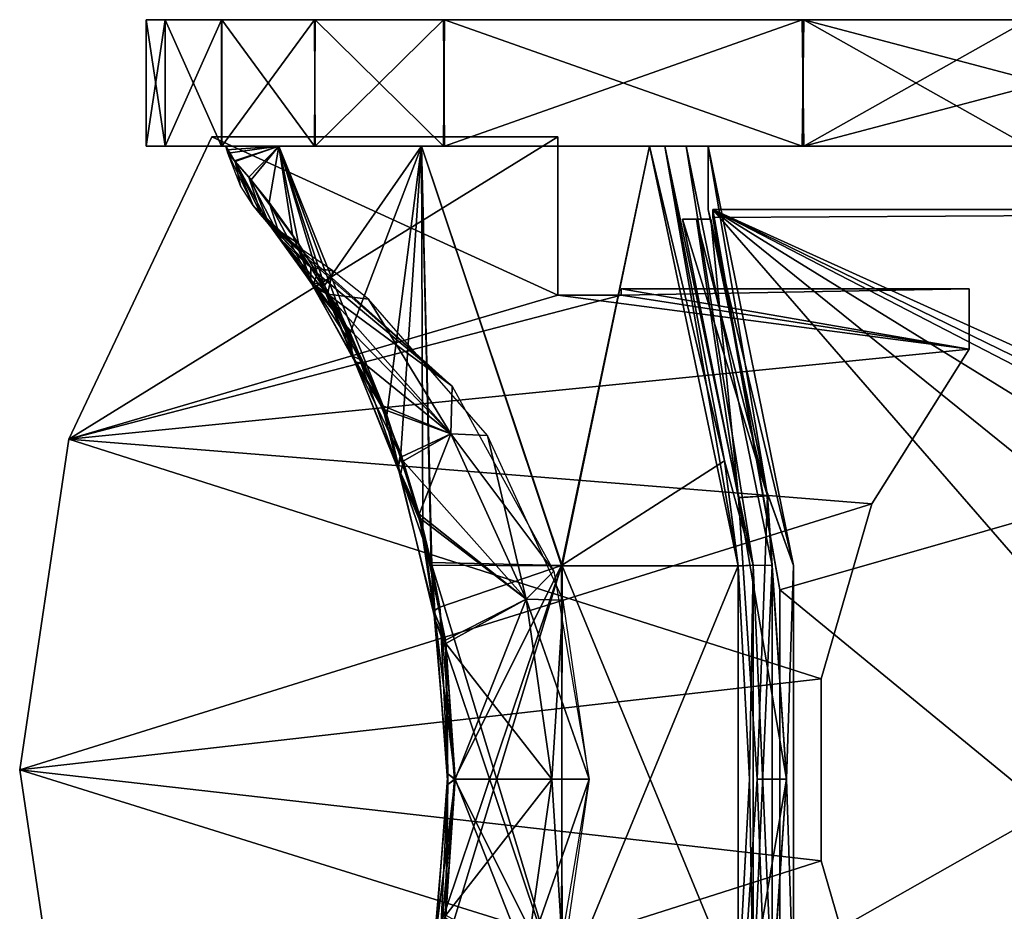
# Model space of a CAD drawing. Header units: millimetres. Extents: x -115 to 115, y -44 to 583.
# Tile 2 of 102: x -112 to -81, y -24 to 4. Entities that reach past the tile are written whole.
import ezdxf

# ---------------------------------------------------------------- set-up
doc = ezdxf.new("R2010")
doc.units = ezdxf.units.MM
doc.header["$LTSCALE"] = 67.002822
for name, color, linetype in [('1', 7, 'CONTINUOUS'), ('10', 7, 'CONTINUOUS'), ('14', 7, 'CONTINUOUS'), ('16', 7, 'CONTINUOUS'), ('2', 7, 'CONTINUOUS'), ('3', 7, 'CONTINUOUS'), ('39', 7, 'CONTINUOUS'), ('4', 7, 'CONTINUOUS'), ('40', 7, 'CONTINUOUS'), ('41', 7, 'CONTINUOUS'), ('42', 7, 'CONTINUOUS'), ('43', 7, 'CONTINUOUS'), ('44', 7, 'CONTINUOUS'), ('45', 7, 'CONTINUOUS'), ('46', 7, 'CONTINUOUS'), ('47', 7, 'CONTINUOUS'), ('49', 7, 'CONTINUOUS'), ('50', 7, 'CONTINUOUS'), ('51', 7, 'CONTINUOUS'), ('52', 7, 'CONTINUOUS'), ('8', 7, 'CONTINUOUS'), ('9', 7, 'CONTINUOUS')]:
    doc.layers.add(name, color=color, linetype=linetype)

msp = doc.modelspace()

# ---------------------------------------------------------------- linework, layer by layer
at = {"layer": '1', "color": 7, "linetype": 'Continuous'}
for points in [[(-107.901, 0, -11.38), (108.5, 0), (-108.5, 0), (-107.901, 0, -11.38)], [(-108.5, 0), (108.5, 0), (107.901, 0, 11.38), (-108.5, 0)], [(-107.904, 0, 11.357), (-108.5, 0), (107.901, 0, 11.38), (-107.904, 0, 11.357)], [(-106.125, 0, 22.574), (-107.904, 0, 11.357), (107.901, 0, 11.38), (-106.125, 0, 22.574)], [(107.904, 0, -11.357), (108.5, 0), (-107.901, 0, -11.38), (107.904, 0, -11.357)], [(106.125, 0, -22.574), (107.904, 0, -11.357), (-107.901, 0, -11.38), (106.125, 0, -22.574)], [(-106.114, 0, -22.621), (106.125, 0, -22.574), (-107.901, 0, -11.38), (-106.114, 0, -22.621)], [(-103.183, 0, 33.546), (-106.125, 0, 22.574), (106.114, 0, 22.621), (-103.183, 0, 33.546)], [(106.114, 0, 22.621), (-106.125, 0, 22.574), (107.901, 0, 11.38), (106.114, 0, 22.621)], [(103.183, 0, -33.546), (106.125, 0, -22.574), (-106.114, 0, -22.621), (103.183, 0, -33.546)], [(-103.161, 0, -33.615), (103.183, 0, -33.546), (-106.114, 0, -22.621), (-103.161, 0, -33.615)], [(-99.113, 0, 44.146), (-103.183, 0, 33.546), (103.161, 0, 33.615), (-99.113, 0, 44.146)], [(103.161, 0, 33.615), (-103.183, 0, 33.546), (106.114, 0, 22.621), (103.161, 0, 33.615)], [(99.113, 0, -44.146), (103.183, 0, -33.546), (-103.161, 0, -33.615), (99.113, 0, -44.146)], [(-99.075, 0, -44.231), (99.113, 0, -44.146), (-103.161, 0, -33.615), (-99.075, 0, -44.231)], [(-87.784, 0, 63.765), (-99.113, 0, 44.146), (99.075, 0, 44.231), (-87.784, 0, 63.765)], [(99.075, 0, 44.231), (-99.113, 0, 44.146), (103.161, 0, 33.615), (99.075, 0, 44.231)], [(87.784, 0, -63.765), (99.113, 0, -44.146), (-99.075, 0, -44.231), (87.784, 0, -63.765)], [(-87.725, 0, -63.846), (87.784, 0, -63.765), (-99.075, 0, -44.231), (-87.725, 0, -63.846)], [(-80.637, 0, 72.593), (-87.784, 0, 63.765), (87.725, 0, 63.846), (-80.637, 0, 72.593)], [(87.725, 0, 63.846), (-87.784, 0, 63.765), (99.075, 0, 44.231), (87.725, 0, 63.846)], [(80.637, 0, -72.593), (87.784, 0, -63.765), (-87.725, 0, -63.846), (80.637, 0, -72.593)], [(-72.554, 0, -80.673), (80.637, 0, -72.593), (-87.725, 0, -63.846), (-72.554, 0, -80.673)]]:
    msp.add_3dface(points, dxfattribs=at)
at = {"layer": '10', "color": 7, "linetype": 'Continuous'}
for points in [[(-110.95, -9.25, 1.5), (-106.433, 0.3, 1.5), (-110.95, -9.25, -1.5), (-110.95, -9.25, 1.5)], [(-106.433, 0.3, 1.5), (-106.433, 0.3, -1.5), (-110.95, -9.25, -1.5), (-106.433, 0.3, 1.5)], [(-112.5, -19.7, 1.5), (-110.95, -9.25, 1.5), (-112.5, -19.7, -1.5), (-112.5, -19.7, 1.5)], [(-110.95, -9.25, 1.5), (-110.95, -9.25, -1.5), (-112.5, -19.7, -1.5), (-110.95, -9.25, 1.5)], [(-110.95, -30.15, 1.5), (-112.5, -19.7, 1.5), (-110.95, -30.15, -1.5), (-110.95, -30.15, 1.5)], [(-112.5, -19.7, 1.5), (-112.5, -19.7, -1.5), (-110.95, -30.15, -1.5), (-112.5, -19.7, 1.5)]]:
    msp.add_3dface(points, dxfattribs=at)
at = {"layer": '14', "color": 7, "linetype": 'Continuous'}
for points in [[(-90.6, -2, -52.75), (-46.5, -2, -52.75), (-90.6, -2.246, -52.75), (-90.6, -2, -52.75)], [(-90.6, -2.246, -52.75), (-46.5, -2, -52.75), (-88.49, -14.011, -52.75), (-90.6, -2.246, -52.75)], [(-88.49, -14.011, -52.75), (-46.5, -2, -52.75), (-88.49, -25.789, -52.75), (-88.49, -14.011, -52.75)], [(-88.49, -25.789, -52.75), (-46.5, -2, -52.75), (-59.5, -37.8, -52.75), (-88.49, -25.789, -52.75)]]:
    msp.add_3dface(points, dxfattribs=at)
at = {"layer": '16', "color": 7, "linetype": 'Continuous'}
for points in [[(-46.5, -22, 52.75), (-46.5, -2, 52.75), (-90.6, -2, 52.75), (-46.5, -22, 52.75)], [(-47.5, -23, 52.75), (-46.5, -22, 52.75), (-90.6, -2, 52.75), (-47.5, -23, 52.75)], [(-50, -23, 52.75), (-47.5, -23, 52.75), (-90.6, -2, 52.75), (-50, -23, 52.75)], [(-52.5, -25.5, 52.75), (-50, -23, 52.75), (-90.6, -2, 52.75), (-52.5, -25.5, 52.75)], [(-52.5, -32.8, 52.75), (-52.5, -25.5, 52.75), (-90.6, -2, 52.75), (-52.5, -32.8, 52.75)], [(-59.5, -37.8, 52.75), (-52.5, -32.8, 52.75), (-90.6, -2, 52.75), (-59.5, -37.8, 52.75)], [(-88.49, -14.011, 52.75), (-59.5, -37.8, 52.75), (-90.6, -2, 52.75), (-88.49, -14.011, 52.75)], [(-90.6, -2.246, 52.75), (-88.49, -14.011, 52.75), (-90.6, -2, 52.75), (-90.6, -2.246, 52.75)], [(-88.49, -25.789, 52.75), (-59.5, -37.8, 52.75), (-88.49, -14.011, 52.75), (-88.49, -25.789, 52.75)]]:
    msp.add_3dface(points, dxfattribs=at)
at = {"layer": '2', "color": 7, "linetype": 'Continuous'}
for points in [[(-107.901, 0, -11.38), (-108.5, 0), (-107.904, 4, -11.357), (-107.901, 0, -11.38)], [(-107.904, 4, -11.357), (-108.5, 0), (-108.5, 4), (-107.904, 4, -11.357)], [(-106.125, 4, -22.574), (-107.901, 0, -11.38), (-107.904, 4, -11.357), (-106.125, 4, -22.574)], [(-106.114, 0, -22.621), (-107.901, 0, -11.38), (-106.125, 4, -22.574), (-106.114, 0, -22.621)], [(-103.183, 4, -33.546), (-106.114, 0, -22.621), (-106.125, 4, -22.574), (-103.183, 4, -33.546)], [(-103.161, 0, -33.615), (-106.114, 0, -22.621), (-103.183, 4, -33.546), (-103.161, 0, -33.615)], [(-99.113, 4, -44.146), (-103.161, 0, -33.615), (-103.183, 4, -33.546), (-99.113, 4, -44.146)], [(-99.075, 0, -44.231), (-103.161, 0, -33.615), (-99.113, 4, -44.146), (-99.075, 0, -44.231)], [(-87.784, 4, -63.765), (-99.075, 0, -44.231), (-99.113, 4, -44.146), (-87.784, 4, -63.765)], [(-87.725, 0, -63.846), (-99.075, 0, -44.231), (-87.784, 4, -63.765), (-87.725, 0, -63.846)], [(-80.637, 4, -72.593), (-87.725, 0, -63.846), (-87.784, 4, -63.765), (-80.637, 4, -72.593)], [(-72.554, 0, -80.673), (-87.725, 0, -63.846), (-72.605, 4, -80.627), (-72.554, 0, -80.673)], [(-72.605, 4, -80.627), (-87.725, 0, -63.846), (-80.637, 4, -72.593), (-72.605, 4, -80.627)]]:
    msp.add_3dface(points, dxfattribs=at)
at = {"layer": '3', "color": 7, "linetype": 'Continuous'}
for points in [[(-108.5, 0), (-107.904, 0, 11.357), (-108.5, 4), (-108.5, 0)], [(-108.5, 4), (-107.904, 0, 11.357), (-107.901, 4, 11.38), (-108.5, 4)], [(-107.904, 0, 11.357), (-106.125, 0, 22.574), (-107.901, 4, 11.38), (-107.904, 0, 11.357)], [(-107.901, 4, 11.38), (-106.125, 0, 22.574), (-106.114, 4, 22.621), (-107.901, 4, 11.38)], [(-106.125, 0, 22.574), (-103.183, 0, 33.546), (-106.114, 4, 22.621), (-106.125, 0, 22.574)], [(-106.114, 4, 22.621), (-103.183, 0, 33.546), (-103.161, 4, 33.615), (-106.114, 4, 22.621)], [(-103.183, 0, 33.546), (-99.113, 0, 44.146), (-103.161, 4, 33.615), (-103.183, 0, 33.546)], [(-103.161, 4, 33.615), (-99.113, 0, 44.146), (-99.075, 4, 44.231), (-103.161, 4, 33.615)], [(-99.113, 0, 44.146), (-87.784, 0, 63.765), (-99.075, 4, 44.231), (-99.113, 0, 44.146)], [(-99.075, 4, 44.231), (-87.784, 0, 63.765), (-87.725, 4, 63.846), (-99.075, 4, 44.231)], [(-87.784, 0, 63.765), (-80.637, 0, 72.593), (-87.725, 4, 63.846), (-87.784, 0, 63.765)], [(-80.637, 0, 72.593), (-72.605, 0, 80.627), (-87.725, 4, 63.846), (-80.637, 0, 72.593)], [(-87.725, 4, 63.846), (-72.605, 0, 80.627), (-72.554, 4, 80.673), (-87.725, 4, 63.846)]]:
    msp.add_3dface(points, dxfattribs=at)
at = {"layer": '39', "color": 7, "linetype": 'Continuous'}
for points in [[(-92.602, 0, -53.213), (-92.118, 0, -53.792), (-90.237, -9.942, -53.259), (-92.602, 0, -53.213)], [(-92.118, 0, -53.792), (-91.448, 0, -54.163), (-89.323, -13.236, -53.831), (-92.118, 0, -53.792)], [(-92.118, 0, -53.792), (-89.323, -13.236, -53.831), (-90.237, -9.942, -53.259), (-92.118, 0, -53.792)], [(-91.448, 0, -54.163), (-88.726, -13.242, -54.163), (-89.323, -13.236, -53.831), (-91.448, 0, -54.163)], [(-90.237, -9.942, -53.259), (-89.323, -13.236, -53.831), (-89.801, -13.258, -53.268), (-90.237, -9.942, -53.259)], [(-89.801, -13.258, -53.268), (-89.323, -13.236, -53.831), (-89.447, -20, -53.275), (-89.801, -13.258, -53.268)], [(-89.323, -13.236, -53.831), (-89.323, -26.764, -53.831), (-89.447, -20, -53.275), (-89.323, -13.236, -53.831)], [(-88.726, -13.242, -54.163), (-88.726, -26.758, -54.163), (-89.323, -13.236, -53.831), (-88.726, -13.242, -54.163)], [(-89.323, -13.236, -53.831), (-88.726, -26.758, -54.163), (-89.323, -26.764, -53.831), (-89.323, -13.236, -53.831)], [(-89.447, -20, -53.275), (-89.323, -26.764, -53.831), (-89.8, -26.729, -53.268), (-89.447, -20, -53.275)]]:
    msp.add_3dface(points, dxfattribs=at)
at = {"layer": '4', "color": 7, "linetype": 'Continuous'}
for points in [[(108.5, 4), (107.901, 4, -11.38), (-108.5, 4), (108.5, 4)], [(108.5, 4), (-108.5, 4), (-107.901, 4, 11.38), (108.5, 4)], [(107.901, 4, -11.38), (-107.904, 4, -11.357), (-108.5, 4), (107.901, 4, -11.38)], [(107.901, 4, -11.38), (-106.125, 4, -22.574), (-107.904, 4, -11.357), (107.901, 4, -11.38)], [(108.5, 4), (-107.901, 4, 11.38), (107.904, 4, 11.357), (108.5, 4)], [(-107.901, 4, 11.38), (-106.114, 4, 22.621), (106.125, 4, 22.574), (-107.901, 4, 11.38)], [(-107.901, 4, 11.38), (106.125, 4, 22.574), (107.904, 4, 11.357), (-107.901, 4, 11.38)], [(107.901, 4, -11.38), (106.114, 4, -22.621), (-106.125, 4, -22.574), (107.901, 4, -11.38)], [(106.114, 4, -22.621), (-103.183, 4, -33.546), (-106.125, 4, -22.574), (106.114, 4, -22.621)], [(-106.114, 4, 22.621), (-103.161, 4, 33.615), (103.183, 4, 33.546), (-106.114, 4, 22.621)], [(-106.114, 4, 22.621), (103.183, 4, 33.546), (106.125, 4, 22.574), (-106.114, 4, 22.621)], [(106.114, 4, -22.621), (103.161, 4, -33.615), (-103.183, 4, -33.546), (106.114, 4, -22.621)], [(103.161, 4, -33.615), (-99.113, 4, -44.146), (-103.183, 4, -33.546), (103.161, 4, -33.615)], [(-103.161, 4, 33.615), (-99.075, 4, 44.231), (99.113, 4, 44.146), (-103.161, 4, 33.615)], [(-103.161, 4, 33.615), (99.113, 4, 44.146), (103.183, 4, 33.546), (-103.161, 4, 33.615)], [(103.161, 4, -33.615), (99.075, 4, -44.231), (-99.113, 4, -44.146), (103.161, 4, -33.615)], [(99.075, 4, -44.231), (-87.784, 4, -63.765), (-99.113, 4, -44.146), (99.075, 4, -44.231)], [(-99.075, 4, 44.231), (-87.725, 4, 63.846), (87.784, 4, 63.765), (-99.075, 4, 44.231)], [(-99.075, 4, 44.231), (87.784, 4, 63.765), (99.113, 4, 44.146), (-99.075, 4, 44.231)], [(99.075, 4, -44.231), (87.725, 4, -63.846), (-87.784, 4, -63.765), (99.075, 4, -44.231)], [(87.725, 4, -63.846), (-80.637, 4, -72.593), (-87.784, 4, -63.765), (87.725, 4, -63.846)], [(-87.725, 4, 63.846), (-72.554, 4, 80.673), (80.637, 4, 72.593), (-87.725, 4, 63.846)], [(-87.725, 4, 63.846), (80.637, 4, 72.593), (87.784, 4, 63.765), (-87.725, 4, 63.846)]]:
    msp.add_3dface(points, dxfattribs=at)
at = {"layer": '40', "color": 7, "linetype": 'Continuous'}
for points in [[(-105.959, -0.108, -3), (-105.989, 0, -3), (-104.309, 0, -20.398), (-105.959, -0.108, -3)], [(-105.929, -0.217, -3), (-105.959, -0.108, -3), (-104.309, 0, -20.398), (-105.929, -0.217, -3)], [(-105.689, -0.48, -7.673), (-105.929, -0.217, -3), (-104.309, 0, -20.398), (-105.689, -0.48, -7.673)], [(-105.188, -1.061, -12.062), (-105.689, -0.48, -7.673), (-104.309, 0, -20.398), (-105.188, -1.061, -12.062)], [(-103.693, -3.073, -19.394), (-105.188, -1.061, -12.062), (-104.309, 0, -20.398), (-103.693, -3.073, -19.394)], [(-102.868, -4.398, -22.22), (-103.693, -3.073, -19.394), (-104.309, 0, -20.398), (-102.868, -4.398, -22.22)], [(-99.806, 0, -37.288), (-102.868, -4.398, -22.22), (-104.309, 0, -20.398), (-99.806, 0, -37.288)], [(-102.058, -5.891, -24.578), (-102.868, -4.398, -22.22), (-99.806, 0, -37.288), (-102.058, -5.891, -24.578)], [(-100.462, -9.699, -28.44), (-102.058, -5.891, -24.578), (-99.806, 0, -37.288), (-100.462, -9.699, -28.44)], [(-99.5, -13.151, -30.417), (-100.462, -9.699, -28.44), (-99.806, 0, -37.288), (-99.5, -13.151, -30.417)], [(-92.602, 0, -53.213), (-95.379, -13.247, -42.017), (-99.806, 0, -37.288), (-92.602, 0, -53.213)], [(-95.379, -13.247, -42.017), (-99.5, -13.151, -30.417), (-99.806, 0, -37.288), (-95.379, -13.247, -42.017)], [(-92.602, 0, -53.213), (-90.237, -9.942, -53.259), (-95.379, -13.247, -42.017), (-92.602, 0, -53.213)], [(-90.237, -9.942, -53.259), (-89.801, -13.258, -53.268), (-95.379, -13.247, -42.017), (-90.237, -9.942, -53.259)], [(-99.5, -13.151, -30.417), (-95.379, -13.247, -42.017), (-99.225, -14.568, -30.942), (-99.5, -13.151, -30.417)], [(-99.02, -24.056, -31.327), (-95.379, -13.247, -42.017), (-99.483, -26.766, -30.45), (-99.02, -24.056, -31.327)], [(-99.483, -26.766, -30.45), (-95.379, -13.247, -42.017), (-95.362, -26.739, -42.055), (-99.483, -26.766, -30.45)], [(-95.379, -13.247, -42.017), (-98.764, -20, -31.795), (-99.225, -14.568, -30.942), (-95.379, -13.247, -42.017)], [(-98.764, -20, -31.795), (-95.379, -13.247, -42.017), (-99.02, -24.056, -31.327), (-98.764, -20, -31.795)], [(-95.379, -13.247, -42.017), (-89.801, -13.258, -53.268), (-95.362, -26.739, -42.055), (-95.379, -13.247, -42.017)], [(-89.801, -13.258, -53.268), (-89.8, -26.729, -53.268), (-95.362, -26.739, -42.055), (-89.801, -13.258, -53.268)], [(-89.801, -13.258, -53.268), (-89.447, -20, -53.275), (-89.8, -26.729, -53.268), (-89.801, -13.258, -53.268)]]:
    msp.add_3dface(points, dxfattribs=at)
at = {"layer": '41', "color": 7, "linetype": 'Continuous'}
for points in [[(-105.929, -0.217, -3), (-105.689, -0.48, -7.673), (-105.521, -1.245, -3.002), (-105.929, -0.217, -3)], [(-105.689, -0.48, -7.673), (-105.188, -1.061, -12.062), (-104.616, -2.468, -11.029), (-105.689, -0.48, -7.673)], [(-105.689, -0.48, -7.673), (-104.616, -2.468, -11.029), (-105.128, -1.869, -2.999), (-105.689, -0.48, -7.673)], [(-105.689, -0.48, -7.673), (-105.128, -1.869, -2.999), (-105.521, -1.245, -3.002), (-105.689, -0.48, -7.673)], [(-105.188, -1.061, -12.062), (-103.693, -3.073, -19.394), (-104.616, -2.468, -11.029), (-105.188, -1.061, -12.062)], [(-104.616, -2.468, -11.029), (-104.897, -2.159, -2.998), (-105.128, -1.869, -2.999), (-104.616, -2.468, -11.029)], [(-104.377, -2.681, -2.999), (-104.897, -2.159, -2.998), (-104.616, -2.468, -11.029), (-104.377, -2.681, -2.999)], [(-103.693, -3.073, -19.394), (-103.305, -4.291, -18.742), (-104.616, -2.468, -11.029), (-103.693, -3.073, -19.394)], [(-103.786, -3.12, -3), (-104.377, -2.681, -2.999), (-104.616, -2.468, -11.029), (-103.786, -3.12, -3)], [(-103.627, -3.347, -7.252), (-103.786, -3.12, -3), (-104.616, -2.468, -11.029), (-103.627, -3.347, -7.252)], [(-103.306, -3.828, -11.163), (-103.627, -3.347, -7.252), (-104.616, -2.468, -11.029), (-103.306, -3.828, -11.163)], [(-103.305, -4.291, -18.742), (-103.306, -3.828, -11.163), (-104.616, -2.468, -11.029), (-103.305, -4.291, -18.742)], [(-102.78, -4.677, -15.162), (-103.306, -3.828, -11.163), (-103.305, -4.291, -18.742), (-102.78, -4.677, -15.162)], [(-103.218, -4.453, -18.645), (-102.78, -4.677, -15.162), (-103.305, -4.291, -18.742), (-103.218, -4.453, -18.645)], [(-102.284, -5.556, -17.893), (-102.78, -4.677, -15.162), (-103.218, -4.453, -18.645), (-102.284, -5.556, -17.893)]]:
    msp.add_3dface(points, dxfattribs=at)
at = {"layer": '42', "color": 7, "linetype": 'Continuous'}
for points in [[(-103.786, -3.12, -3), (-103.627, -3.347, -7.252), (-103.306, -3.828, -11.163), (-103.786, -3.12, -3)], [(-103.786, -3.12, -3), (-103.306, -3.828, -11.163), (-102.604, -3.933, -3), (-103.786, -3.12, -3)], [(-103.306, -3.828, -11.163), (-102.78, -4.677, -15.162), (-102.604, -3.933, -3), (-103.306, -3.828, -11.163)], [(-102.604, -3.933, -3), (-102.78, -4.677, -15.162), (-101.482, -4.828, -3), (-102.604, -3.933, -3)], [(-102.78, -4.677, -15.162), (-102.284, -5.556, -17.893), (-101.671, -6.77, -20.586), (-102.78, -4.677, -15.162)], [(-101.482, -4.828, -3), (-102.78, -4.677, -15.162), (-98.884, -9.085, -15.54), (-101.482, -4.828, -3)], [(-98.884, -9.085, -15.54), (-102.78, -4.677, -15.162), (-101.044, -8.191, -22.842), (-98.884, -9.085, -15.54)], [(-101.044, -8.191, -22.842), (-102.78, -4.677, -15.162), (-101.671, -6.77, -20.586), (-101.044, -8.191, -22.842)], [(-97.719, -9.138, -3.001), (-101.482, -4.828, -3), (-98.884, -9.085, -15.54), (-97.719, -9.138, -3.001)], [(-100.433, -9.816, -24.713), (-98.884, -9.085, -15.54), (-101.044, -8.191, -22.842), (-100.433, -9.816, -24.713)], [(-99.875, -11.622, -26.218), (-98.884, -9.085, -15.54), (-100.433, -9.816, -24.713), (-99.875, -11.622, -26.218)], [(-96.502, -14.307, -15.93), (-98.884, -9.085, -15.54), (-99.875, -11.622, -26.218), (-96.502, -14.307, -15.93)], [(-96.502, -14.307, -15.93), (-97.719, -9.138, -3.001), (-98.884, -9.085, -15.54), (-96.502, -14.307, -15.93)], [(-95.331, -14.337, -3.001), (-97.719, -9.138, -3.001), (-96.502, -14.307, -15.93), (-95.331, -14.337, -3.001)], [(-99.051, -15.611, -28.164), (-96.502, -14.307, -15.93), (-99.875, -11.622, -26.218), (-99.051, -15.611, -28.164)], [(-98.746, -20, -28.818), (-96.502, -14.307, -15.93), (-99.051, -15.611, -28.164), (-98.746, -20, -28.818)], [(-95.686, -20, -16.064), (-96.502, -14.307, -15.93), (-98.746, -20, -28.818), (-95.686, -20, -16.064)], [(-95.686, -20, -16.064), (-95.331, -14.337, -3.001), (-96.502, -14.307, -15.93), (-95.686, -20, -16.064)], [(-94.512, -20, -3.002), (-95.331, -14.337, -3.001), (-95.686, -20, -16.064), (-94.512, -20, -3.002)], [(-96.502, -25.693, -15.93), (-95.686, -20, -16.064), (-99.037, -24.291, -28.194), (-96.502, -25.693, -15.93)], [(-99.037, -24.291, -28.194), (-95.686, -20, -16.064), (-98.746, -20, -28.818), (-99.037, -24.291, -28.194)], [(-95.623, -26.573, -3.001), (-94.512, -20, -3.002), (-96.502, -25.693, -15.93), (-95.623, -26.573, -3.001)], [(-96.502, -25.693, -15.93), (-94.512, -20, -3.002), (-95.686, -20, -16.064), (-96.502, -25.693, -15.93)]]:
    msp.add_3dface(points, dxfattribs=at)
at = {"layer": '43', "color": 7, "linetype": 'Continuous'}
for points in [[(-103.693, -3.073, -19.394), (-102.868, -4.398, -22.22), (-103.305, -4.291, -18.742), (-103.693, -3.073, -19.394)], [(-103.305, -4.291, -18.742), (-102.868, -4.398, -22.22), (-101.989, -6.634, -23.469), (-103.305, -4.291, -18.742)], [(-103.218, -4.453, -18.645), (-103.305, -4.291, -18.742), (-101.989, -6.634, -23.469), (-103.218, -4.453, -18.645)], [(-102.284, -5.556, -17.893), (-103.218, -4.453, -18.645), (-101.989, -6.634, -23.469), (-102.284, -5.556, -17.893)], [(-102.868, -4.398, -22.22), (-102.058, -5.891, -24.578), (-101.989, -6.634, -23.469), (-102.868, -4.398, -22.22)], [(-101.671, -6.77, -20.586), (-102.284, -5.556, -17.893), (-101.989, -6.634, -23.469), (-101.671, -6.77, -20.586)], [(-102.058, -5.891, -24.578), (-100.462, -9.699, -28.44), (-100.557, -10.131, -27.292), (-102.058, -5.891, -24.578)], [(-102.058, -5.891, -24.578), (-100.557, -10.131, -27.292), (-101.989, -6.634, -23.469), (-102.058, -5.891, -24.578)], [(-101.044, -8.191, -22.842), (-101.671, -6.77, -20.586), (-101.989, -6.634, -23.469), (-101.044, -8.191, -22.842)], [(-100.557, -10.131, -27.292), (-101.044, -8.191, -22.842), (-101.989, -6.634, -23.469), (-100.557, -10.131, -27.292)], [(-100.433, -9.816, -24.713), (-101.044, -8.191, -22.842), (-100.557, -10.131, -27.292), (-100.433, -9.816, -24.713)], [(-100.462, -9.699, -28.44), (-99.5, -13.151, -30.417), (-100.557, -10.131, -27.292), (-100.462, -9.699, -28.44)], [(-99.875, -11.622, -26.218), (-100.433, -9.816, -24.713), (-100.557, -10.131, -27.292), (-99.875, -11.622, -26.218)], [(-99.5, -13.151, -30.417), (-99.421, -14.68, -29.763), (-100.557, -10.131, -27.292), (-99.5, -13.151, -30.417)], [(-99.421, -14.68, -29.763), (-99.875, -11.622, -26.218), (-100.557, -10.131, -27.292), (-99.421, -14.68, -29.763)], [(-99.051, -15.611, -28.164), (-99.875, -11.622, -26.218), (-99.421, -14.68, -29.763), (-99.051, -15.611, -28.164)], [(-99.5, -13.151, -30.417), (-99.225, -14.568, -30.942), (-99.421, -14.68, -29.763), (-99.5, -13.151, -30.417)], [(-99.225, -14.568, -30.942), (-98.973, -19.833, -30.638), (-99.421, -14.68, -29.763), (-99.225, -14.568, -30.942)], [(-99.225, -14.568, -30.942), (-98.764, -20, -31.795), (-98.973, -19.833, -30.638), (-99.225, -14.568, -30.942)], [(-98.973, -19.833, -30.638), (-99.051, -15.611, -28.164), (-99.421, -14.68, -29.763), (-98.973, -19.833, -30.638)], [(-98.746, -20, -28.818), (-99.051, -15.611, -28.164), (-98.973, -19.833, -30.638), (-98.746, -20, -28.818)], [(-99.02, -24.056, -31.327), (-99.369, -25.005, -29.867), (-98.973, -19.833, -30.638), (-99.02, -24.056, -31.327)], [(-99.369, -25.005, -29.867), (-98.746, -20, -28.818), (-98.973, -19.833, -30.638), (-99.369, -25.005, -29.867)], [(-98.764, -20, -31.795), (-99.02, -24.056, -31.327), (-98.973, -19.833, -30.638), (-98.764, -20, -31.795)], [(-99.037, -24.291, -28.194), (-98.746, -20, -28.818), (-99.369, -25.005, -29.867), (-99.037, -24.291, -28.194)], [(-99.02, -24.056, -31.327), (-99.483, -26.766, -30.45), (-99.369, -25.005, -29.867), (-99.02, -24.056, -31.327)]]:
    msp.add_3dface(points, dxfattribs=at)
at = {"layer": '44', "color": 7, "linetype": 'Continuous'}
for points in [[(-91.563, -2.308, -50.642), (-89.795, -11.102, -50.646), (-91.117, -2.308, -51.469), (-91.563, -2.308, -50.642)], [(-91.117, -2.308, -51.469), (-89.795, -11.102, -50.646), (-90.663, -2.308, -52.292), (-91.117, -2.308, -51.469)], [(-90.663, -2.308, -52.292), (-89.795, -11.102, -50.646), (-88.879, -11.048, -52.305), (-90.663, -2.308, -52.292)], [(-89.795, -11.102, -50.646), (-89.202, -20, -50.648), (-88.879, -11.048, -52.305), (-89.795, -11.102, -50.646)], [(-88.879, -11.048, -52.305), (-89.202, -20, -50.648), (-88.273, -20, -52.306), (-88.879, -11.048, -52.305)], [(-89.202, -20, -50.648), (-89.794, -28.896, -50.646), (-88.273, -20, -52.306), (-89.202, -20, -50.648)], [(-88.273, -20, -52.306), (-89.794, -28.896, -50.646), (-88.88, -28.952, -52.303), (-88.273, -20, -52.306)]]:
    msp.add_3dface(points, dxfattribs=at)
at = {"layer": '45', "color": 7, "linetype": 'Continuous'}
for points in [[(-88.056, -13.243, -53.027), (-90.75, 0.001, -53.027), (-88.898, -10.911, -53.027), (-88.056, -13.243, -53.027)], [(-88.898, -10.911, -53.027), (-90.75, 0.001, -53.027), (-90.75, -1.994, -53.027), (-88.898, -10.911, -53.027)], [(-88.272, -19.999, -53.027), (-88.056, -13.243, -53.027), (-88.898, -10.911, -53.027), (-88.272, -19.999, -53.027)], [(-88.056, -26.757, -53.027), (-88.056, -13.243, -53.027), (-88.272, -19.999, -53.027), (-88.056, -26.757, -53.027)], [(-88.899, -29.086, -53.027), (-88.056, -26.757, -53.027), (-88.272, -19.999, -53.027), (-88.899, -29.086, -53.027)]]:
    msp.add_3dface(points, dxfattribs=at)
at = {"layer": '46', "color": 7, "linetype": 'Continuous'}
for points in [[(-90.237, -9.939, 53.259), (-92.118, 0, 53.792), (-92.602, 0, 53.213), (-90.237, -9.939, 53.259)], [(-89.323, -13.236, 53.831), (-91.448, 0, 54.163), (-92.118, 0, 53.792), (-89.323, -13.236, 53.831)], [(-89.323, -13.236, 53.831), (-92.118, 0, 53.792), (-89.8, -13.271, 53.268), (-89.323, -13.236, 53.831)], [(-89.8, -13.271, 53.268), (-92.118, 0, 53.792), (-90.237, -9.939, 53.259), (-89.8, -13.271, 53.268)], [(-88.726, -13.242, 54.163), (-91.448, 0, 54.163), (-89.323, -13.236, 53.831), (-88.726, -13.242, 54.163)], [(-89.447, -20, 53.275), (-89.323, -13.236, 53.831), (-89.8, -13.271, 53.268), (-89.447, -20, 53.275)], [(-89.323, -26.764, 53.831), (-89.323, -13.236, 53.831), (-89.447, -20, 53.275), (-89.323, -26.764, 53.831)], [(-89.323, -26.764, 53.831), (-88.726, -13.242, 54.163), (-89.323, -13.236, 53.831), (-89.323, -26.764, 53.831)], [(-88.726, -26.758, 54.163), (-88.726, -13.242, 54.163), (-89.323, -26.764, 53.831), (-88.726, -26.758, 54.163)], [(-89.801, -26.742, 53.268), (-89.323, -26.764, 53.831), (-89.447, -20, 53.275), (-89.801, -26.742, 53.268)]]:
    msp.add_3dface(points, dxfattribs=at)
at = {"layer": '47', "color": 7, "linetype": 'Continuous'}
for points in [[(-105.959, -0.108, 3), (-105.71, -0.457, 7.415), (-105.989, 0, 3), (-105.959, -0.108, 3)], [(-105.989, 0, 3), (-105.71, -0.457, 7.415), (-104.309, 0, 20.398), (-105.989, 0, 3)], [(-105.71, -0.457, 7.415), (-105.256, -0.98, 11.587), (-104.309, 0, 20.398), (-105.71, -0.457, 7.415)], [(-105.256, -0.98, 11.587), (-104.62, -1.774, 15.378), (-104.309, 0, 20.398), (-105.256, -0.98, 11.587)], [(-104.62, -1.774, 15.378), (-103.878, -2.8, 18.682), (-104.309, 0, 20.398), (-104.62, -1.774, 15.378)], [(-102.327, -5.373, 23.833), (-100.902, -8.493, 27.458), (-104.309, 0, 20.398), (-102.327, -5.373, 23.833)], [(-104.309, 0, 20.398), (-100.902, -8.493, 27.458), (-99.806, 0, 37.288), (-104.309, 0, 20.398)], [(-103.099, -4.009, 21.479), (-102.327, -5.373, 23.833), (-104.309, 0, 20.398), (-103.099, -4.009, 21.479)], [(-103.878, -2.8, 18.682), (-103.099, -4.009, 21.479), (-104.309, 0, 20.398), (-103.878, -2.8, 18.682)], [(-100.902, -8.493, 27.458), (-99.76, -12.055, 29.903), (-99.806, 0, 37.288), (-100.902, -8.493, 27.458)], [(-95.362, -13.261, 42.055), (-92.602, 0, 53.213), (-99.806, 0, 37.288), (-95.362, -13.261, 42.055)], [(-99.483, -13.234, 30.45), (-95.362, -13.261, 42.055), (-99.806, 0, 37.288), (-99.483, -13.234, 30.45)], [(-99.76, -12.055, 29.903), (-99.483, -13.234, 30.45), (-99.806, 0, 37.288), (-99.76, -12.055, 29.903)], [(-89.8, -13.271, 53.268), (-92.602, 0, 53.213), (-95.362, -13.261, 42.055), (-89.8, -13.271, 53.268)], [(-89.8, -13.271, 53.268), (-90.237, -9.939, 53.259), (-92.602, 0, 53.213), (-89.8, -13.271, 53.268)], [(-105.929, -0.217, 3), (-105.71, -0.457, 7.415), (-105.959, -0.108, 3), (-105.929, -0.217, 3)], [(-99.02, -15.944, 31.327), (-95.379, -26.753, 42.017), (-99.483, -13.234, 30.45), (-99.02, -15.944, 31.327)], [(-99.483, -13.234, 30.45), (-95.379, -26.753, 42.017), (-95.362, -13.261, 42.055), (-99.483, -13.234, 30.45)], [(-95.379, -26.753, 42.017), (-89.801, -26.742, 53.268), (-95.362, -13.261, 42.055), (-95.379, -26.753, 42.017)], [(-89.801, -26.742, 53.268), (-89.8, -13.271, 53.268), (-95.362, -13.261, 42.055), (-89.801, -26.742, 53.268)], [(-89.801, -26.742, 53.268), (-89.447, -20, 53.275), (-89.8, -13.271, 53.268), (-89.801, -26.742, 53.268)], [(-98.764, -20, 31.795), (-95.379, -26.753, 42.017), (-99.02, -15.944, 31.327), (-98.764, -20, 31.795)], [(-95.379, -26.753, 42.017), (-98.764, -20, 31.795), (-99.225, -25.432, 30.942), (-95.379, -26.753, 42.017)]]:
    msp.add_3dface(points, dxfattribs=at)
at = {"layer": '49', "color": 7, "linetype": 'Continuous'}
for points in [[(-103.786, -3.12, 3), (-98.833, -7.584, 3.001), (-103.618, -3.361, 7.406), (-103.786, -3.12, 3)], [(-103.618, -3.361, 7.406), (-98.833, -7.584, 3.001), (-103.286, -3.859, 11.351), (-103.618, -3.361, 7.406)], [(-103.286, -3.859, 11.351), (-98.833, -7.584, 3.001), (-102.789, -4.661, 15.099), (-103.286, -3.859, 11.351)], [(-102.789, -4.661, 15.099), (-98.833, -7.584, 3.001), (-98.884, -9.085, 15.54), (-102.789, -4.661, 15.099)], [(-102.789, -4.661, 15.099), (-98.884, -9.085, 15.54), (-102.258, -5.605, 18.022), (-102.789, -4.661, 15.099)], [(-102.258, -5.605, 18.022), (-98.884, -9.085, 15.54), (-101.63, -6.856, 20.743), (-102.258, -5.605, 18.022)], [(-101.63, -6.856, 20.743), (-98.884, -9.085, 15.54), (-100.993, -8.316, 23.008), (-101.63, -6.856, 20.743)], [(-98.833, -7.584, 3.001), (-95.623, -13.427, 3.001), (-98.884, -9.085, 15.54), (-98.833, -7.584, 3.001)], [(-100.993, -8.316, 23.008), (-98.884, -9.085, 15.54), (-100.388, -9.947, 24.84), (-100.993, -8.316, 23.008)], [(-98.884, -9.085, 15.54), (-96.502, -14.307, 15.93), (-100.388, -9.947, 24.84), (-98.884, -9.085, 15.54)], [(-98.884, -9.085, 15.54), (-95.623, -13.427, 3.001), (-96.502, -14.307, 15.93), (-98.884, -9.085, 15.54)], [(-100.388, -9.947, 24.84), (-96.502, -14.307, 15.93), (-99.836, -11.763, 26.315), (-100.388, -9.947, 24.84)], [(-99.836, -11.763, 26.315), (-96.502, -14.307, 15.93), (-99.037, -15.709, 28.194), (-99.836, -11.763, 26.315)], [(-95.623, -13.427, 3.001), (-94.512, -20, 3.002), (-96.502, -14.307, 15.93), (-95.623, -13.427, 3.001)], [(-96.502, -14.307, 15.93), (-95.686, -20, 16.064), (-99.037, -15.709, 28.194), (-96.502, -14.307, 15.93)], [(-96.502, -14.307, 15.93), (-94.512, -20, 3.002), (-95.686, -20, 16.064), (-96.502, -14.307, 15.93)], [(-99.037, -15.709, 28.194), (-95.686, -20, 16.064), (-98.746, -20, 28.818), (-99.037, -15.709, 28.194)], [(-98.746, -20, 28.818), (-96.502, -25.693, 15.93), (-99.051, -24.389, 28.164), (-98.746, -20, 28.818)], [(-95.686, -20, 16.064), (-96.502, -25.693, 15.93), (-98.746, -20, 28.818), (-95.686, -20, 16.064)], [(-95.686, -20, 16.064), (-95.331, -25.663, 3.001), (-96.502, -25.693, 15.93), (-95.686, -20, 16.064)], [(-94.512, -20, 3.002), (-95.331, -25.663, 3.001), (-95.686, -20, 16.064), (-94.512, -20, 3.002)]]:
    msp.add_3dface(points, dxfattribs=at)
at = {"layer": '50', "color": 7, "linetype": 'Continuous'}
for points in [[(-105.71, -0.457, 7.415), (-105.929, -0.217, 3), (-105.129, -1.868, 3), (-105.71, -0.457, 7.415)], [(-105.256, -0.98, 11.587), (-105.71, -0.457, 7.415), (-104.863, -2.172, 8.485), (-105.256, -0.98, 11.587)], [(-105.71, -0.457, 7.415), (-105.129, -1.868, 3), (-104.863, -2.172, 8.485), (-105.71, -0.457, 7.415)], [(-104.62, -1.774, 15.378), (-105.256, -0.98, 11.587), (-104.236, -2.951, 13.883), (-104.62, -1.774, 15.378)], [(-105.256, -0.98, 11.587), (-104.863, -2.172, 8.485), (-104.236, -2.951, 13.883), (-105.256, -0.98, 11.587)], [(-103.878, -2.8, 18.682), (-104.62, -1.774, 15.378), (-103.231, -4.407, 19.061), (-103.878, -2.8, 18.682)], [(-104.62, -1.774, 15.378), (-104.236, -2.951, 13.883), (-103.231, -4.407, 19.061), (-104.62, -1.774, 15.378)], [(-103.786, -3.12, 3), (-103.618, -3.361, 7.406), (-105.129, -1.868, 3), (-103.786, -3.12, 3)], [(-105.129, -1.868, 3), (-103.618, -3.361, 7.406), (-104.863, -2.172, 8.485), (-105.129, -1.868, 3)], [(-103.618, -3.361, 7.406), (-103.286, -3.859, 11.351), (-104.863, -2.172, 8.485), (-103.618, -3.361, 7.406)], [(-104.863, -2.172, 8.485), (-103.286, -3.859, 11.351), (-104.236, -2.951, 13.883), (-104.863, -2.172, 8.485)], [(-103.286, -3.859, 11.351), (-102.789, -4.661, 15.099), (-104.236, -2.951, 13.883), (-103.286, -3.859, 11.351)], [(-102.789, -4.661, 15.099), (-102.258, -5.605, 18.022), (-104.236, -2.951, 13.883), (-102.789, -4.661, 15.099)], [(-104.236, -2.951, 13.883), (-102.258, -5.605, 18.022), (-103.231, -4.407, 19.061), (-104.236, -2.951, 13.883)], [(-103.099, -4.009, 21.479), (-103.878, -2.8, 18.682), (-103.231, -4.407, 19.061), (-103.099, -4.009, 21.479)], [(-103.099, -4.009, 21.479), (-103.231, -4.407, 19.061), (-101.898, -6.821, 23.744), (-103.099, -4.009, 21.479)], [(-102.327, -5.373, 23.833), (-103.099, -4.009, 21.479), (-101.898, -6.821, 23.744), (-102.327, -5.373, 23.833)], [(-102.258, -5.605, 18.022), (-101.63, -6.856, 20.743), (-103.231, -4.407, 19.061), (-102.258, -5.605, 18.022)], [(-103.231, -4.407, 19.061), (-101.63, -6.856, 20.743), (-101.898, -6.821, 23.744), (-103.231, -4.407, 19.061)], [(-100.902, -8.493, 27.458), (-102.327, -5.373, 23.833), (-101.898, -6.821, 23.744), (-100.902, -8.493, 27.458)], [(-100.902, -8.493, 27.458), (-101.898, -6.821, 23.744), (-100.472, -10.392, 27.493), (-100.902, -8.493, 27.458)], [(-101.63, -6.856, 20.743), (-100.993, -8.316, 23.008), (-101.898, -6.821, 23.744), (-101.63, -6.856, 20.743)], [(-100.993, -8.316, 23.008), (-100.388, -9.947, 24.84), (-101.898, -6.821, 23.744), (-100.993, -8.316, 23.008)], [(-101.898, -6.821, 23.744), (-100.388, -9.947, 24.84), (-100.472, -10.392, 27.493), (-101.898, -6.821, 23.744)], [(-99.76, -12.055, 29.903), (-100.902, -8.493, 27.458), (-100.472, -10.392, 27.493), (-99.76, -12.055, 29.903)], [(-100.388, -9.947, 24.84), (-99.836, -11.763, 26.315), (-100.472, -10.392, 27.493), (-100.388, -9.947, 24.84)], [(-99.76, -12.055, 29.903), (-100.472, -10.392, 27.493), (-99.369, -14.995, 29.867), (-99.76, -12.055, 29.903)], [(-100.472, -10.392, 27.493), (-99.836, -11.763, 26.315), (-99.369, -14.995, 29.867), (-100.472, -10.392, 27.493)], [(-99.836, -11.763, 26.315), (-99.037, -15.709, 28.194), (-99.369, -14.995, 29.867), (-99.836, -11.763, 26.315)], [(-99.483, -13.234, 30.45), (-99.76, -12.055, 29.903), (-99.369, -14.995, 29.867), (-99.483, -13.234, 30.45)], [(-99.02, -15.944, 31.327), (-99.483, -13.234, 30.45), (-99.369, -14.995, 29.867), (-99.02, -15.944, 31.327)], [(-99.02, -15.944, 31.327), (-99.369, -14.995, 29.867), (-98.973, -20.167, 30.638), (-99.02, -15.944, 31.327)], [(-99.037, -15.709, 28.194), (-98.746, -20, 28.818), (-99.369, -14.995, 29.867), (-99.037, -15.709, 28.194)], [(-99.369, -14.995, 29.867), (-98.746, -20, 28.818), (-98.973, -20.167, 30.638), (-99.369, -14.995, 29.867)], [(-98.764, -20, 31.795), (-99.02, -15.944, 31.327), (-98.973, -20.167, 30.638), (-98.764, -20, 31.795)], [(-99.225, -25.432, 30.942), (-98.973, -20.167, 30.638), (-99.421, -25.32, 29.763), (-99.225, -25.432, 30.942)], [(-98.973, -20.167, 30.638), (-99.051, -24.389, 28.164), (-99.421, -25.32, 29.763), (-98.973, -20.167, 30.638)], [(-99.225, -25.432, 30.942), (-98.764, -20, 31.795), (-98.973, -20.167, 30.638), (-99.225, -25.432, 30.942)], [(-98.746, -20, 28.818), (-99.051, -24.389, 28.164), (-98.973, -20.167, 30.638), (-98.746, -20, 28.818)]]:
    msp.add_3dface(points, dxfattribs=at)
at = {"layer": '51', "color": 7, "linetype": 'Continuous'}
for points in [[(-91.563, -2.308, 50.642), (-91.117, -2.308, 51.469), (-88.88, -11.048, 52.303), (-91.563, -2.308, 50.642)], [(-89.794, -11.104, 50.646), (-91.563, -2.308, 50.642), (-88.88, -11.048, 52.303), (-89.794, -11.104, 50.646)], [(-91.117, -2.308, 51.469), (-90.663, -2.308, 52.292), (-88.88, -11.048, 52.303), (-91.117, -2.308, 51.469)], [(-88.273, -20, 52.306), (-89.794, -11.104, 50.646), (-88.88, -11.048, 52.303), (-88.273, -20, 52.306)], [(-89.202, -20, 50.648), (-89.794, -11.104, 50.646), (-88.273, -20, 52.306), (-89.202, -20, 50.648)], [(-89.795, -28.898, 50.646), (-89.202, -20, 50.648), (-88.879, -28.952, 52.305), (-89.795, -28.898, 50.646)], [(-88.879, -28.952, 52.305), (-89.202, -20, 50.648), (-88.273, -20, 52.306), (-88.879, -28.952, 52.305)]]:
    msp.add_3dface(points, dxfattribs=at)
at = {"layer": '52', "color": 7, "linetype": 'Continuous'}
for points in [[(-90.75, 0, 53.027), (-88.056, -13.243, 53.027), (-90.75, -1.994, 53.027), (-90.75, 0, 53.027)], [(-90.75, -1.994, 53.027), (-88.056, -13.243, 53.027), (-88.899, -10.914, 53.027), (-90.75, -1.994, 53.027)], [(-88.899, -10.914, 53.027), (-88.056, -13.243, 53.027), (-88.272, -20.001, 53.027), (-88.899, -10.914, 53.027)], [(-88.056, -13.243, 53.027), (-88.056, -26.757, 53.027), (-88.272, -20.001, 53.027), (-88.056, -13.243, 53.027)], [(-88.272, -20.001, 53.027), (-88.056, -26.757, 53.027), (-88.898, -29.089, 53.027), (-88.272, -20.001, 53.027)]]:
    msp.add_3dface(points, dxfattribs=at)
at = {"layer": '8', "color": 7, "linetype": 'Continuous'}
for points in [[(-106.433, 0.3, 1.5), (-110.95, -9.25, 1.5), (-95.5, 0.3, 1.5), (-106.433, 0.3, 1.5)], [(-95.5, 0.3, 1.5), (-110.95, -9.25, 1.5), (-95.5, -4.7, 1.5), (-95.5, 0.3, 1.5)], [(-93.5, -4.7, 1.5), (-82.5, -6.415, 1.5), (-82.5, -4.5, 1.5), (-93.5, -4.7, 1.5)], [(-93.5, -4.5, 1.5), (-93.5, -4.7, 1.5), (-82.5, -4.5, 1.5), (-93.5, -4.5, 1.5)], [(-110.95, -9.25, 1.5), (-82.5, -6.415, 1.5), (-93.5, -4.7, 1.5), (-110.95, -9.25, 1.5)], [(-95.5, -4.7, 1.5), (-110.95, -9.25, 1.5), (-93.5, -4.7, 1.5), (-95.5, -4.7, 1.5)], [(-85.584, -11.293, 1.5), (-82.5, -6.415, 1.5), (-110.95, -9.25, 1.5), (-85.584, -11.293, 1.5)], [(-112.5, -19.7, 1.5), (-85.584, -11.293, 1.5), (-110.95, -9.25, 1.5), (-112.5, -19.7, 1.5)], [(-87.185, -16.824, 1.5), (-85.584, -11.293, 1.5), (-112.5, -19.7, 1.5), (-87.185, -16.824, 1.5)], [(-87.185, -22.576, 1.5), (-87.185, -16.824, 1.5), (-112.5, -19.7, 1.5), (-87.185, -22.576, 1.5)], [(-110.95, -30.15, 1.5), (-87.185, -22.576, 1.5), (-112.5, -19.7, 1.5), (-110.95, -30.15, 1.5)], [(-85.584, -28.107, 1.5), (-87.185, -22.576, 1.5), (-110.95, -30.15, 1.5), (-85.584, -28.107, 1.5)]]:
    msp.add_3dface(points, dxfattribs=at)
at = {"layer": '9', "color": 7, "linetype": 'Continuous'}
for points in [[(-106.433, 0.3, -1.5), (-95.5, -4.7, -1.5), (-110.95, -9.25, -1.5), (-106.433, 0.3, -1.5)], [(-95.5, 0.3, -1.5), (-95.5, -4.7, -1.5), (-106.433, 0.3, -1.5), (-95.5, 0.3, -1.5)], [(-82.5, -4.5, -1.5), (-82.5, -6.415, -1.5), (-93.5, -4.5, -1.5), (-82.5, -4.5, -1.5)], [(-93.5, -4.5, -1.5), (-82.5, -6.415, -1.5), (-93.5, -4.7, -1.5), (-93.5, -4.5, -1.5)], [(-95.5, -4.7, -1.5), (-82.5, -6.415, -1.5), (-110.95, -9.25, -1.5), (-95.5, -4.7, -1.5)], [(-93.5, -4.7, -1.5), (-82.5, -6.415, -1.5), (-95.5, -4.7, -1.5), (-93.5, -4.7, -1.5)], [(-82.5, -6.415, -1.5), (-85.584, -11.293, -1.5), (-110.95, -9.25, -1.5), (-82.5, -6.415, -1.5)], [(-110.95, -9.25, -1.5), (-87.185, -16.824, -1.5), (-112.5, -19.7, -1.5), (-110.95, -9.25, -1.5)], [(-85.584, -11.293, -1.5), (-87.185, -16.824, -1.5), (-110.95, -9.25, -1.5), (-85.584, -11.293, -1.5)], [(-87.185, -16.824, -1.5), (-87.185, -22.576, -1.5), (-112.5, -19.7, -1.5), (-87.185, -16.824, -1.5)], [(-87.185, -22.576, -1.5), (-85.584, -28.107, -1.5), (-112.5, -19.7, -1.5), (-87.185, -22.576, -1.5)], [(-112.5, -19.7, -1.5), (-85.584, -28.107, -1.5), (-110.95, -30.15, -1.5), (-112.5, -19.7, -1.5)]]:
    msp.add_3dface(points, dxfattribs=at)

doc.saveas('drawing.dxf')
